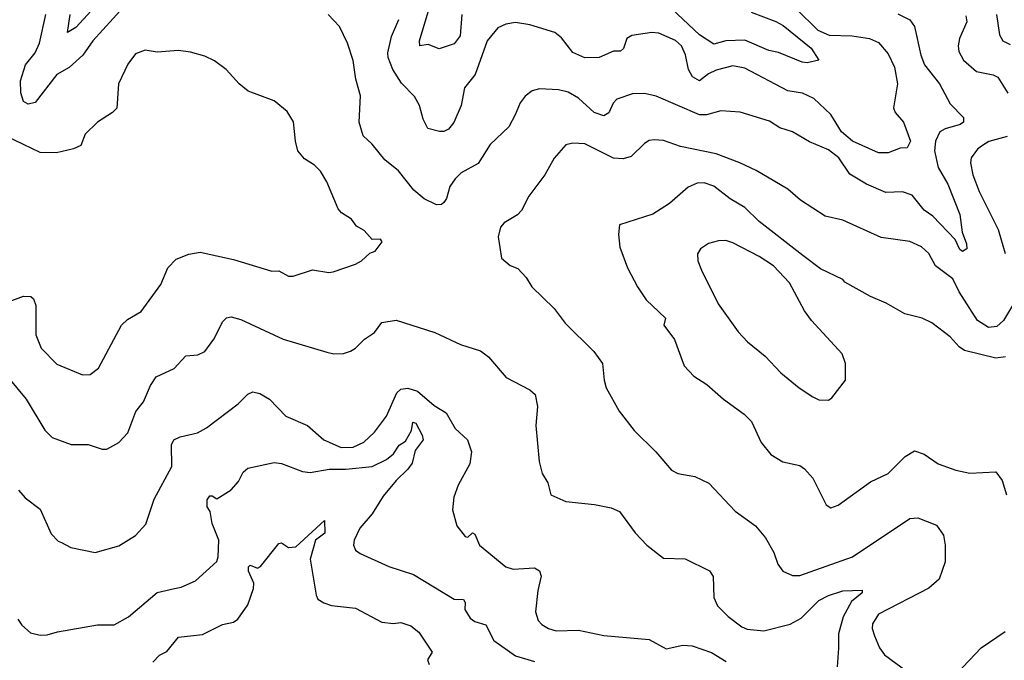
# Model space of a CAD drawing. Extents: x 1246230 to 1426786, y 660032 to 763141.
# Tile 62 of 256: x 1288870 to 1292991, y 673482 to 676164. Entities that reach past the tile are written whole.
import ezdxf

# ---------------------------------------------------------------- set-up
doc = ezdxf.new("R2010")
doc.units = 0

msp = doc.modelspace()

# ---------------------------------------------------------------- linework, layer by layer
at = {"layer": '0CON10XD'}
for points in [[(1290720.9, 676185), (1290713.1, 676096.9), (1290687.9, 676062.1), (1290625, 676041.4), (1290579.4, 676059.4), (1290544.3, 676054.3), (1290542.9, 676075), (1290595.6, 676254.4)], [(1289302.1, 676215), (1289176.1, 676075), (1289133.5, 676015), (1289076.1, 675963.9), (1289025, 675934.4), (1288935, 675817.5), (1288905, 675810.5), (1288885, 675821.4), (1288875, 675857.5), (1288872.5, 675907.5), (1288893.4, 675975), (1288935, 676024.6), (1288952.3, 676065), (1288979.1, 676185)], [(1289168.9, 676201.1), (1289105, 676131.8), (1289070.3, 676110.3), (1289080.7, 676185)], [(1292119.3, 676209.3), (1292210.5, 676120.5), (1292258.6, 676098.6), (1292354.2, 676095.8), (1292426.7, 676085), (1292465, 676067.8), (1292505, 676020.6), (1292531.5, 675965), (1292543.8, 675895), (1292527.5, 675795), (1292534.7, 675774.7), (1292568.8, 675735), (1292598.1, 675655), (1292585, 675627.8), (1292555, 675625.6), (1292505, 675606.7), (1292465, 675606.4), (1292355, 675655.3), (1292309.4, 675695), (1292265, 675767.1), (1292193.7, 675833.7), (1292146.2, 675856.2), (1292085, 675866.1), (1291905, 675961.1), (1291855, 675970.4), (1291785, 675952.7), (1291752.2, 675937.8), (1291715, 675908.5), (1291685.2, 675925.2), (1291668.6, 675955), (1291656.8, 676016.8), (1291639.2, 676055), (1291615, 676076.9), (1291545, 676108.1), (1291515, 676110.6), (1291431.7, 676098.3), (1291410.8, 676085), (1291396.8, 676043.2), (1291385, 676032), (1291355, 676032.5), (1291295, 676005.8), (1291235, 676004.4), (1291185, 676026.9), (1291137.4, 676087.4), (1291109.8, 676109.8), (1291005, 676142.2), (1290945, 676151.9), (1290904.5, 676145.5), (1290870.9, 676129.1), (1290826.7, 676075), (1290775.6, 675935), (1290731.1, 675878.9), (1290717.8, 675805), (1290686.5, 675733.5), (1290664.1, 675705.9), (1290645, 675696.2), (1290626.4, 675696.4), (1290578.3, 675708.3), (1290557.9, 675747.9), (1290543.5, 675805), (1290521.8, 675841.8), (1290467.5, 675897.5), (1290431.9, 675955), (1290411.5, 676005), (1290410.5, 676025), (1290426.4, 676093.6), (1290456.9, 676165)], [(1291931.8, 676195), (1292035, 676156.4), (1292065, 676139.3), (1292182.2, 676045), (1292215, 675994), (1292166.5, 675983.5), (1292145, 675986), (1292046, 676026), (1292005, 676034.7), (1291905, 676078.7), (1291825.3, 676074.7), (1291775, 676060.9), (1291715, 676100.4), (1291575, 676231.2)], [(1292545, 676188.9), (1292595, 676162.9), (1292615.5, 676135), (1292641.5, 676015), (1292657.1, 675975), (1292719.2, 675895), (1292765, 675811.4), (1292820.8, 675755), (1292820, 675735), (1292805.8, 675725), (1292743, 675707), (1292721.5, 675695), (1292702.7, 675655), (1292698.8, 675615), (1292714.7, 675545), (1292755.2, 675475.2), (1292805, 675348), (1292814.8, 675274.8), (1292833.2, 675225), (1292834.6, 675205), (1292816.6, 675193.4), (1292805, 675201.8), (1292785, 675244.4), (1292691.2, 675341.2), (1292655, 675366.2), (1292605, 675429.2), (1292565, 675443.9), (1292495, 675440.9), (1292414, 675476), (1292345, 675516.9), (1292298.9, 675585), (1292255, 675619.4), (1292175, 675652.5), (1292105, 675694.5), (1292051.3, 675711.3), (1292008.5, 675738.5), (1291885, 675777.1), (1291805, 675782.2), (1291745, 675765.4), (1291715, 675766), (1291533.9, 675843.9), (1291485.6, 675854.4), (1291435, 675853.3), (1291369.4, 675830.6), (1291354.5, 675815), (1291335, 675774.3), (1291315, 675761.8), (1291274.4, 675775), (1291208.9, 675835), (1291165, 675860.5), (1291125, 675870.6), (1291045.9, 675874.1), (1291014.4, 675865.6), (1290985, 675844), (1290964.6, 675815.4), (1290943.3, 675765), (1290917.1, 675715), (1290838.9, 675641.1), (1290788.5, 675561.5), (1290716.9, 675523.1), (1290691.9, 675498.1), (1290669.5, 675465), (1290655.6, 675415), (1290645, 675398), (1290635, 675390.8), (1290615, 675389.5), (1290563.3, 675413.3), (1290519.6, 675449.6), (1290455, 675530.6), (1290397.4, 675577.4), (1290345, 675642.5), (1290307.4, 675677.4), (1290290, 675735), (1290296.5, 675845), (1290276.9, 675915), (1290265, 675993.3), (1290242.2, 676065), (1290208, 676135), (1290160.5, 676185)], [(1292829.6, 676179.6), (1292833.8, 676155), (1292802.9, 676085), (1292797.3, 676055), (1292800.9, 676030.9), (1292820, 675995), (1292875, 675947.3), (1292945, 675933.5), (1292963.9, 675923.9), (1293006.2, 675856.2)], [(1292957.7, 676185), (1292970.6, 676100.6), (1292985.4, 676075.4), (1293015, 676060)], [(1288815, 674979.4), (1288885, 675007.1), (1288916.7, 675005), (1288927.5, 674995), (1288937.4, 674967.4), (1288937.3, 674845), (1288959.2, 674789.2), (1289025, 674722.2), (1289132.3, 674677.7), (1289165, 674679.2), (1289200, 674705), (1289295.8, 674885), (1289321.3, 674908.7), (1289377.9, 674942.1), (1289460, 675055), (1289490, 675125), (1289525, 675160.8), (1289577.6, 675182.4), (1289625, 675190.6), (1289765, 675159.4), (1289925, 675110.8), (1289955, 675113.3), (1289995, 675090), (1290015, 675090.8), (1290095, 675117.1), (1290164.2, 675105.8), (1290181.2, 675108.8), (1290275, 675140.8), (1290300, 675155), (1290335, 675186.2), (1290357.5, 675195), (1290386.4, 675233.6), (1290380, 675245), (1290345, 675243.3), (1290311.3, 675281.3), (1290280, 675300), (1290258.9, 675328.9), (1290216.2, 675355), (1290202.2, 675372.2), (1290155.6, 675485.6), (1290129.3, 675529.3), (1290104, 675555), (1290061.4, 675581.4), (1290034.4, 675615), (1290023.5, 675655), (1290015.7, 675735.7), (1289989.7, 675779.7), (1289935, 675823.8), (1289826.7, 675865), (1289788, 675895), (1289734, 675955), (1289685, 675991.4), (1289645, 676011.4), (1289585, 676028.1), (1289535, 676034.3), (1289445, 676028.1), (1289395, 676035.6), (1289355, 676020.8), (1289321.7, 675978.3), (1289282.9, 675895), (1289276.6, 675793.4), (1289258.8, 675775), (1289195.6, 675734.4), (1289144, 675685), (1289125, 675637.5), (1289095, 675623.3), (1289023.6, 675606.4), (1288955, 675607.7), (1288815.7, 675675)], [(1293029.4, 674975), (1292987.3, 674905), (1292960.1, 674879.9), (1292925, 674875.3), (1292878.2, 674905), (1292801.9, 675025), (1292775, 675078.5), (1292702.9, 675132.9), (1292675.6, 675185), (1292645, 675213.1), (1292595, 675235.6), (1292475, 675252.7), (1292314.5, 675324.5), (1292241.7, 675341.7), (1292138.1, 675408.1), (1292085, 675454.4), (1291952.6, 675532.6), (1291884.7, 675564.7), (1291785, 675601.8), (1291635, 675632.9), (1291565, 675657.7), (1291525, 675661.2), (1291505, 675657.8), (1291485, 675645.7), (1291428.6, 675591.4), (1291395, 675580.9), (1291355, 675584.6), (1291235, 675644.4), (1291185, 675646.7), (1291155, 675639.4), (1291106.4, 675583.6), (1291067.5, 675515), (1291001.4, 675425), (1290970, 675365), (1290953, 675347), (1290897, 675313), (1290882.5, 675295), (1290871.9, 675255), (1290887.1, 675165), (1290922.5, 675135), (1290955, 675122.5), (1290990, 675085), (1291013.8, 675045), (1291106.2, 674955), (1291153.4, 674893.4), (1291273.1, 674775), (1291309.4, 674725), (1291315.8, 674655), (1291325, 674622.5), (1291379.2, 674525), (1291442, 674445), (1291532, 674355), (1291597.8, 674277.8), (1291624.5, 674264.5), (1291695, 674251.4), (1291754.5, 674224.5), (1291865, 674106.2), (1291950, 674045), (1291990.8, 673995), (1292026.2, 673933.8), (1292042.5, 673885), (1292063.8, 673855), (1292105, 673837.5), (1292135, 673837.1), (1292355, 673915.5), (1292595, 674075.6), (1292628.6, 674078.6), (1292707.5, 674047.5), (1292736.6, 674006.6), (1292743.5, 673965), (1292743.6, 673895), (1292718.1, 673821.9), (1292675.3, 673784.7), (1292465, 673676.2), (1292439.1, 673635), (1292438.5, 673615), (1292448.1, 673585), (1292468.6, 673535), (1292489.2, 673505), (1292585, 673436.2)], [(1293002.5, 675675), (1292926.7, 675653.3), (1292895.3, 675634.7), (1292878.5, 675621.5), (1292852.5, 675585), (1292850, 675565), (1292859.2, 675515), (1292885.5, 675445), (1292965.5, 675285), (1292994.6, 675185)], [(1292996.7, 674753.3), (1292955, 674747.1), (1292825, 674778.5), (1292801.9, 674795), (1292765, 674835.8), (1292687.5, 674895), (1292647.5, 674915), (1292575, 674932.2), (1292497.2, 674977.2), (1292431.2, 675005), (1292323.3, 675065), (1292315, 675076.7), (1292221.4, 675121.4), (1292147.2, 675177.2), (1291965, 675319.4), (1291905, 675377.8), (1291843.7, 675413.7), (1291775, 675467.1), (1291735, 675480.4), (1291705, 675479.1), (1291667.2, 675462.8), (1291590, 675395), (1291520.3, 675349.7), (1291380, 675305), (1291376.2, 675265), (1291381.7, 675211.7), (1291414, 675125), (1291455.8, 675045), (1291491.7, 674991.7), (1291572.5, 674915), (1291566, 674885), (1291610, 674825), (1291651.2, 674715), (1291692.1, 674672.1), (1291746.4, 674636.4), (1291815.5, 674575.5), (1291902.8, 674512.8), (1291932.5, 674482.5), (1291973.4, 674393.4), (1292013.8, 674343.8), (1292063.8, 674313.8), (1292135, 674297.5), (1292155, 674284.3), (1292188.9, 674245), (1292245, 674132.5), (1292265, 674120), (1292295, 674132), (1292430.6, 674229.4), (1292505.5, 674264.5), (1292576, 674335), (1292615, 674359.2), (1292655, 674345.8), (1292714.4, 674304.4), (1292787.7, 674277.7), (1292846.4, 674266.4), (1292955, 674271.2), (1292982.5, 674235), (1293000, 674175)], [(1292255, 674571.2), (1292268.8, 674581.2), (1292326.7, 674655), (1292326, 674725), (1292312, 674765), (1292184.4, 674905), (1292155, 674945.8), (1292092.6, 675062.6), (1292025, 675133.2), (1291965, 675172.4), (1291855, 675230.4), (1291825, 675239.2), (1291795, 675238.5), (1291753.3, 675226.7), (1291719.2, 675205), (1291706.9, 675183.1), (1291708.9, 675155), (1291723.5, 675115), (1291793.1, 674975), (1291876.7, 674856.7), (1291915.7, 674815), (1291990, 674755), (1292055.8, 674685), (1292132.4, 674622.4), (1292190, 674585), (1292215, 674572), (1292255, 674571.2)], [(1288823.5, 674665), (1288897.1, 674575), (1288975, 674446), (1289006.2, 674415), (1289085, 674386.2), (1289155.9, 674385.9), (1289215, 674366.7), (1289235, 674366.7), (1289285, 674394), (1289322, 674435), (1289356, 674524), (1289388.5, 674565), (1289417.9, 674632.1), (1289441.1, 674668.9), (1289516, 674704), (1289565, 674757.1), (1289615, 674760.8), (1289644.5, 674775.5), (1289682.8, 674827.2), (1289719.3, 674900.7), (1289735, 674916), (1289755, 674920.6), (1289795, 674908.9), (1289972.7, 674827.3), (1290155, 674771.9), (1290185, 674765.7), (1290225, 674767.1), (1290254.3, 674775.7), (1290275, 674789.2), (1290312.9, 674827.1), (1290355, 674854.3), (1290385, 674896), (1290445, 674905.8), (1290607.5, 674855), (1290715, 674804.2), (1290798.3, 674778.3), (1290832.6, 674752.6), (1290906.6, 674666.6), (1291005, 674614.3), (1291027.5, 674595), (1291037.1, 674545), (1291030, 674465), (1291044.2, 674314.2), (1291056.7, 674265), (1291080, 674225), (1291092.5, 674175), (1291155, 674147.1), (1291275.6, 674134.4), (1291345, 674120.6), (1291380, 674105), (1291446.5, 674016.5), (1291494.2, 673965), (1291565, 673910), (1291655, 673907.5), (1291757.3, 673857.3), (1291772.7, 673832.7), (1291775.5, 673745.5), (1291790.6, 673710.6), (1291835.4, 673665.4), (1291892.6, 673622.6), (1291915, 673612.7), (1291985, 673605.4), (1292095, 673633.2), (1292140.5, 673659.5), (1292215, 673732.3), (1292255, 673753.6), (1292315, 673773.3), (1292395.4, 673775.4), (1292395.5, 673765), (1292351.2, 673728.8), (1292316.1, 673665), (1292297, 673593), (1292296.6, 673533.4), (1292291.8, 673455)], [(1288864.6, 674194.6), (1288891.9, 674161.9), (1288955.4, 674115.4), (1289001.3, 674011.3), (1289031.2, 673981.2), (1289045, 673976.2), (1289084.3, 673954.3), (1289185, 673934.3), (1289285, 673961.9), (1289355, 674004.2), (1289398, 674052), (1289432.9, 674157.1), (1289506.2, 674293.8), (1289505.8, 674384.2), (1289514.2, 674405), (1289541.5, 674418.5), (1289613.8, 674435), (1289651.4, 674455), (1289783.5, 674556.5), (1289825, 674595.7), (1289845, 674605.7), (1289875, 674599.4), (1289915, 674575.6), (1289984, 674504), (1290074.3, 674465), (1290142.2, 674405), (1290215, 674373.1), (1290265.7, 674374.3), (1290310, 674395), (1290355, 674437.5), (1290405, 674504.3), (1290448.7, 674601.3), (1290465, 674616.7), (1290495, 674621.1), (1290535, 674608.9), (1290605, 674549.1), (1290655, 674518.1), (1290693.1, 674453.1), (1290744.2, 674405), (1290760.6, 674355), (1290754.4, 674305), (1290704.4, 674215), (1290686.9, 674165), (1290681.7, 674111.7), (1290700, 674045), (1290735, 674000), (1290745, 673997.5), (1290764.5, 674015.5), (1290775, 674010.6), (1290794.2, 673965), (1290904.3, 673874.3), (1290935, 673864.4), (1291025, 673870), (1291045, 673857.5), (1291052.2, 673835), (1291038.2, 673775), (1291029.2, 673685), (1291039.7, 673649.7), (1291055, 673632), (1291083.3, 673615), (1291115, 673605.6), (1291208.3, 673608.3), (1291315, 673586.9), (1291505, 673569.2), (1291575, 673530), (1291645, 673545.6), (1291685, 673543.1), (1291765, 673514.6), (1291827.4, 673477.4)], [(1288861.4, 673655), (1288879.1, 673629.1), (1288915, 673598), (1288955, 673587.5), (1288985, 673589.2), (1289027.9, 673602.1), (1289195, 673631.4), (1289265, 673631.4), (1289325.4, 673664.6), (1289445, 673765.7), (1289517.6, 673782.4), (1289545, 673788.1), (1289605.4, 673814.6), (1289695, 673896), (1289700.9, 673915), (1289703.2, 673985), (1289675.3, 674055), (1289667.5, 674105), (1289653.8, 674125), (1289655, 674153.8), (1289665, 674171.4), (1289675, 674171.4), (1289695, 674158), (1289755, 674196), (1289785, 674231.2), (1289805, 674270), (1289825, 674286.7), (1289935, 674310.8), (1289965, 674305.7), (1290052.8, 674272.8), (1290085, 674268.5), (1290165, 674282.8), (1290235, 674282.7), (1290345, 674294.3), (1290405, 674322.8), (1290435, 674347.2), (1290457.7, 674382.3), (1290485, 674400.2), (1290509.7, 674445), (1290515, 674479.1), (1290527.7, 674475), (1290555, 674424.6), (1290558.3, 674405), (1290525, 674361.1), (1290512.1, 674307.9), (1290495, 674282.9), (1290445.4, 674235), (1290390.9, 674169.1), (1290345, 674095.8), (1290294, 674036), (1290269.2, 673985), (1290267.5, 673965), (1290275, 673943.8), (1290295, 673929.2), (1290415, 673875.6), (1290518, 673842), (1290687.9, 673737.9), (1290726.8, 673736.8), (1290733.8, 673725), (1290732.7, 673695), (1290755, 673659.4), (1290775.4, 673645.4), (1290820.3, 673630.3), (1290854.8, 673564.8), (1290945, 673501.1), (1291025, 673477.5)], [(1289427.3, 673475), (1289455, 673504.6), (1289485, 673519.1), (1289535, 673579.5), (1289635, 673590), (1289718.3, 673631.7), (1289765, 673642.7), (1289782.2, 673655), (1289824.1, 673715), (1289847.7, 673782.3), (1289849.7, 673805), (1289826.9, 673855), (1289826.8, 673873.2), (1289835, 673880), (1289865, 673868.1), (1289878, 673875), (1289955, 673972), (1289965, 673974), (1289995, 673954.4), (1290025, 673957.8), (1290145, 674067.1), (1290147, 674015), (1290108.3, 673985), (1290085.3, 673905.3), (1290110, 673755), (1290118, 673738), (1290142.3, 673722.3), (1290175, 673712), (1290275, 673700), (1290385, 673642), (1290435, 673636.7), (1290465, 673640), (1290507, 673627), (1290540.3, 673600.3), (1290595.9, 673515.9), (1290576.7, 673485), (1290583.8, 673465)], [(1292792.7, 673427.3), (1292894.8, 673535.2), (1292995, 673602.5)]]:
    msp.add_lwpolyline(points, dxfattribs=at)

doc.saveas('drawing.dxf')
